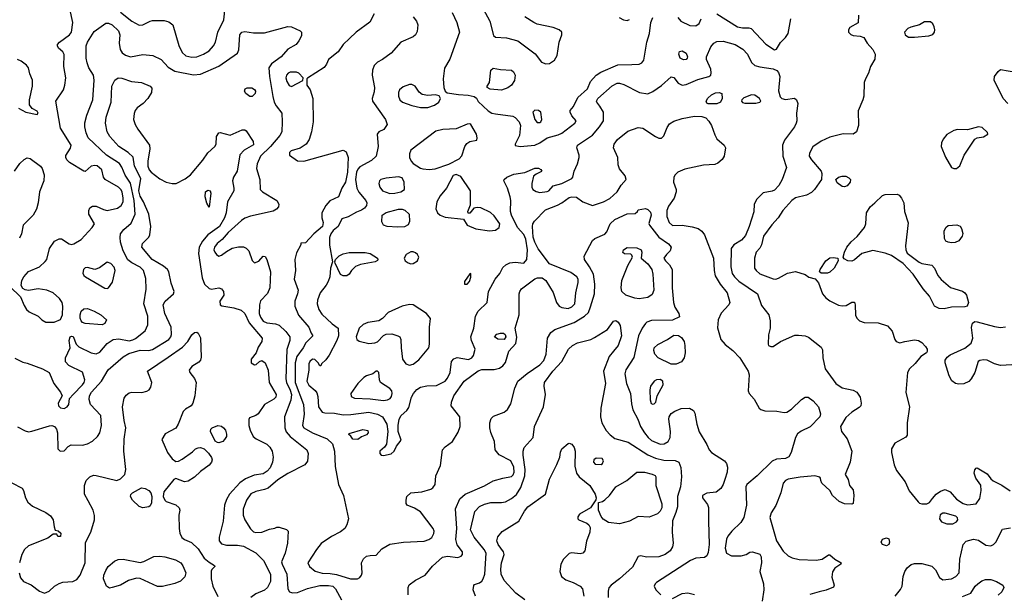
# Model space of a CAD drawing. Extents: x 1173079 to 1307053, y 522583 to 678478.
# Tile 207 of 256: x 1210414 to 1218425, y 605330 to 610007. Entities that reach past the tile are written whole.
import ezdxf

# ---------------------------------------------------------------- set-up
doc = ezdxf.new("R2010")
doc.units = 0

msp = doc.modelspace()

# ---------------------------------------------------------------- linework, layer by layer
at = {"layer": '0CON20XD'}
for points in [[(1210334, 607835), (1210420.5, 607750.5), (1210449.5, 607679.5), (1210468.8, 607648.8), (1210489.8, 607629.8), (1210563.3, 607595), (1210593.1, 607563.1), (1210625.5, 607545.5), (1210695, 607543.8), (1210745, 607565.8), (1210762.1, 607605), (1210765.3, 607675.3), (1210760, 607705), (1210736.6, 607736.6), (1210685, 607782.5), (1210635, 607804.6), (1210565, 607816.2), (1210485, 607802.5), (1210457.4, 607807.4), (1210438.9, 607818.9), (1210424.5, 607844.5), (1210431.1, 607885), (1210448.2, 607915), (1210485, 607956.4), (1210573.9, 607996.1), (1210622, 608038), (1210634.5, 608055.5), (1210655.8, 608145), (1210696.7, 608205), (1210735, 608222.9), (1210755, 608223.1), (1210815, 608182.5), (1210835, 608177.9), (1210855, 608181.5), (1210915, 608217.1), (1211002.3, 608315), (1211022.1, 608345), (1210977.3, 608425), (1210975.5, 608454.5), (1210984.5, 608475.5), (1211005, 608488.1), (1211035, 608490), (1211095, 608461.5), (1211125, 608454.6), (1211208.2, 608471.8), (1211239.1, 608495), (1211255, 608523.8), (1211255.9, 608555), (1211246.6, 608605), (1211237.3, 608625), (1211216.2, 608645), (1211108.1, 608705), (1211094.4, 608725), (1211080.6, 608785), (1211045, 608817.1), (1211025, 608820.9), (1210996.3, 608813.7), (1210945, 608772.5), (1210935, 608773.3), (1210818.8, 608845), (1210798, 608865), (1210788, 608885), (1210788.8, 608901.2), (1210828.1, 608961.9), (1210832.5, 608985), (1210744.7, 609124.7), (1210706.3, 609343.7), (1210770.3, 609435), (1210781.6, 609475), (1210788.2, 609535), (1210773.8, 609625), (1210775, 609722.5), (1210764.5, 609744.5), (1210728.8, 609775), (1210720, 609795), (1210722, 609805), (1210738, 609825), (1210820, 609885), (1210834.4, 609905), (1210845.4, 609985), (1210821.5, 610095)], [(1211235, 610068.7), (1211325, 609994.6), (1211385, 609962.9), (1211415, 609964.6), (1211475, 609995.5), (1211495, 609999.5), (1211589.7, 609999.7), (1211628.3, 609988.3), (1211660, 609965), (1211707.7, 609797.7), (1211735, 609740), (1211765, 609711.5), (1211815, 609703.2), (1211855.6, 609705.6), (1211910, 609725), (1211956, 609754), (1211990, 609795), (1212007.8, 609825), (1212026.9, 609905), (1212074.4, 610005), (1212084.2, 610105)], [(1213932.9, 610065), (1213971.4, 609985), (1213992.5, 609905), (1213913.8, 609685), (1213868.9, 609611.1), (1213860, 609525), (1213863.8, 609455), (1213875.9, 609425.9), (1213892.5, 609412.5), (1213985, 609397.3), (1214063.6, 609393.6), (1214112.7, 609382.7), (1214129.2, 609369.2), (1214145, 609341.2), (1214225, 609264.3), (1214255, 609246.9), (1214285, 609240.5), (1214425, 609221.8), (1214445, 609210.9), (1214477.3, 609175), (1214487.5, 609145), (1214480, 609065), (1214444, 608995), (1214445, 608983.8), (1214485.8, 608975.8), (1214605, 608986.9), (1214645, 609005.5), (1214704.7, 609045.3), (1214795, 609069.2), (1214825, 609083.1), (1214930, 609165), (1214940, 609185), (1214905, 609223.8), (1214891.4, 609255), (1214892.4, 609267.6), (1214918.3, 609301.7), (1214955.9, 609374.1), (1215034.5, 609445), (1215058.6, 609505), (1215104.3, 609555.7), (1215141.4, 609578.6), (1215280.8, 609639.2), (1215395, 609641.8), (1215455, 609645.6), (1215474.5, 609655.5), (1215491.7, 609678.3), (1215516.2, 609825), (1215538.2, 609895), (1215547.7, 609985), (1215563.8, 610025)], [(1214184.4, 610095), (1214238.6, 609995), (1214269.5, 609879.5), (1214285.9, 609865.9), (1214375, 609858.8), (1214465.8, 609835.8), (1214608.4, 609728.4), (1214660.4, 609660.4), (1214695, 609647.5), (1214725, 609649.1), (1214765, 609677.5), (1214787.9, 609715), (1214801.8, 609825), (1214825.8, 609885), (1214826, 609905), (1214803.8, 609925), (1214754, 609944), (1214625, 609971.2), (1214596.4, 609983.6), (1214525, 610030.6)], [(1213297.5, 610055), (1213263.4, 609986.6), (1213150, 609905), (1213096, 609855), (1213045.5, 609804.5), (1213004.4, 609745.6), (1212927, 609683), (1212911.2, 609645), (1212890.9, 609619.1), (1212755, 609530), (1212750, 609525), (1212750, 609475), (1212775.9, 609435.9), (1212798.1, 609365), (1212801.1, 609175), (1212788.9, 609095), (1212768.6, 609031.4), (1212745, 608993.8), (1212695, 608960.8), (1212621.7, 608938.3), (1212610, 608925), (1212610, 608905), (1212675, 608859.1), (1212725, 608854.5), (1213045, 608945.5), (1213070.8, 608930.8), (1213086.5, 608886.5), (1213079.8, 608765), (1213064.8, 608685), (1213034.7, 608635), (1213006.7, 608565), (1212938.1, 608531.9), (1212905.2, 608494.8), (1212872.7, 608435), (1212871.5, 608395), (1212883.8, 608355), (1212877.9, 608325), (1212806.2, 608265), (1212738.3, 608191.7), (1212701.7, 608188.3), (1212700, 608175), (1212665, 608110), (1212651.5, 608055), (1212657.8, 607965), (1212647.5, 607895), (1212678.1, 607805), (1212674.4, 607775), (1212652.9, 607715), (1212652.9, 607675), (1212680.8, 607600.8), (1212765.7, 607505), (1212784.4, 607454.4), (1212800, 607435), (1212742.2, 607377.8), (1212719.8, 607335), (1212669.8, 607265), (1212656.1, 607215), (1212654.8, 607055), (1212721.8, 606875), (1212727.1, 606795), (1212714.4, 606705), (1212725.8, 606685), (1212795, 606643.5), (1212916.2, 606596.2), (1212958, 606555), (1212975.6, 606495), (1212980.8, 606370.8), (1213006.7, 606225), (1213047.8, 606135), (1213090, 605945), (1213076.7, 605895), (1213058.8, 605865), (1213025, 605837.5), (1212949.7, 605800.3), (1212865.3, 605744.7), (1212827.3, 605695), (1212758.9, 605585), (1212770.6, 605555), (1212818.9, 605518.9), (1212873.3, 605503.3), (1212940.3, 605499.7), (1212991.3, 605491.3), (1213105, 605456.5), (1213163.4, 605456.6), (1213182.1, 605467.9), (1213194.4, 605485.6), (1213200, 605505), (1213195.5, 605585), (1213211.7, 605618.3), (1213235, 605640), (1213265, 605647.1), (1213315, 605648), (1213360.6, 605699.4), (1213425, 605738.1), (1213536.2, 605753.8), (1213705, 605763.8), (1213743.8, 605775), (1213768, 605792), (1213784.4, 605825), (1213785.6, 605845), (1213778.1, 605865), (1213675, 606001.2), (1213625, 606031.2), (1213567.5, 606055), (1213558.3, 606068.3), (1213557.5, 606095), (1213563.3, 606125), (1213595, 606155.8), (1213685, 606163.8), (1213760, 606185), (1213773.9, 606196.1), (1213793.3, 606225), (1213800, 606295), (1213837.5, 606377.5), (1213854.6, 606505), (1213875, 606530), (1213935.6, 606574.4), (1213980.3, 606649.7), (1213996.9, 606695), (1213995.5, 606775), (1213924.4, 606865), (1213927.8, 606895), (1213945.5, 606945), (1214029.1, 607065), (1214145, 607148.9), (1214175, 607159.3), (1214275, 607159.5), (1214318.5, 607171.5), (1214345, 607188.5), (1214365, 607215.8), (1214392.4, 607307.6), (1214449.1, 607370.9), (1214457.8, 607422.2), (1214444.5, 607495), (1214477.6, 607605), (1214476.8, 607775), (1214482.1, 607795), (1214496.5, 607815), (1214605, 607898.2), (1214625.6, 607905.6), (1214665, 607905.7), (1214693.4, 607883.4), (1214755, 607786), (1214780.8, 607705), (1214801.9, 607675), (1214825, 607664.6), (1214875, 607656.9), (1214905, 607668.5), (1214930.4, 607695), (1214938.4, 607785), (1214958.8, 607868.8), (1214956.4, 607895), (1214946.5, 607915), (1214898.1, 607948.1), (1214725, 608020), (1214633.1, 608143.1), (1214605, 608195.5), (1214592.5, 608237.5), (1214585.4, 608324.6), (1214588.1, 608345), (1214601.7, 608368.3), (1214691, 608459), (1214788.3, 608498.3), (1214825, 608515.4), (1214885, 608558.5), (1214905.6, 608565.6), (1214945, 608562.5), (1214995, 608524.2), (1215075, 608494.3), (1215165, 608524.5), (1215215, 608550.9), (1215275.5, 608605), (1215308.6, 608661.4), (1215349.2, 608705), (1215340, 608735), (1215295, 608792.5), (1215283.8, 608825), (1215280, 608885), (1215244.3, 608965), (1215250.6, 608995), (1215277.6, 609032.4), (1215361.5, 609098.5), (1215445, 609128.9), (1215485, 609124.3), (1215585.8, 609055), (1215615, 609042.1), (1215635, 609041.8), (1215655, 609060.6), (1215680.6, 609129.4), (1215701, 609159), (1215735, 609180.7), (1215803.8, 609203.8), (1215905, 609221.1), (1215965, 609218.9), (1215995, 609208.1), (1216021.1, 609181.1), (1216043.8, 609145), (1216068.8, 609068.8), (1216085, 609037.8), (1216145.7, 608985), (1216155.6, 608965), (1216145.6, 608895), (1216129.7, 608870.3), (1216095, 608838.9), (1216070.9, 608829.1), (1215977.9, 608822.1), (1215825, 608790), (1215768, 608765), (1215745.5, 608744.5), (1215735.5, 608724.5), (1215733.3, 608685), (1215755.4, 608625.4), (1215755.6, 608605.6), (1215737.5, 608555), (1215691.9, 608488.1), (1215678.9, 608455), (1215678.6, 608405), (1215696.9, 608356.9), (1215725, 608332.5), (1215805, 608334.1), (1215885, 608322.2), (1215935, 608306.9), (1215964.5, 608285)], [(1213615, 610031.4), (1213642.9, 609995), (1213652.9, 609965), (1213648.8, 609911.2), (1213633.8, 609885), (1213615, 609868), (1213515, 609824.3), (1213435.5, 609734.5), (1213366.8, 609683.2), (1213325, 609661.1), (1213297.5, 609635), (1213282.9, 609595), (1213280.8, 609555), (1213299.5, 609455), (1213298.9, 609421.1)], [(1215292, 610025), (1215326.7, 610005), (1215355, 609999.4), (1215375, 610009.4)], [(1215768.8, 610025), (1215793.8, 609995), (1215865, 609958.6), (1215915, 609955.7), (1215940.8, 609975), (1215957.1, 610015)], [(1216086.2, 610055), (1216255, 609947.8), (1216295, 609939.4), (1216345, 609940.8), (1216365, 609934), (1216485, 609807.1), (1216555, 609761.2), (1216571.7, 609768.3), (1216605, 609822), (1216645, 609862.2), (1216665.4, 609895), (1216687.1, 610015)], [(1217238.8, 610045), (1217235, 609982.5), (1217166.8, 609943.2), (1217155.8, 609925), (1217158.1, 609905), (1217175, 609887.5), (1217195, 609877.9), (1217252.5, 609872.5), (1217281.7, 609861.7), (1217308, 609815), (1217355.8, 609765), (1217375, 609727.5), (1217370.8, 609685), (1217337.5, 609625), (1217319.1, 609570.9), (1217295, 609526.7), (1217285.6, 609494.4), (1217281.1, 609385), (1217274.6, 609355.4), (1217236.2, 609265), (1217238.9, 609145), (1217221.4, 609095), (1217195, 609075.7), (1217115, 609077.5), (1217005, 609051.1), (1216935, 609017.5), (1216866.9, 608973.1), (1216840.2, 608919.8), (1216837.5, 608895), (1216856.5, 608865), (1216935.8, 608775), (1216940, 608755), (1216936.2, 608705), (1216880, 608625), (1216855, 608601.5), (1216815, 608579.1), (1216725, 608556.2), (1216695, 608535.5), (1216621.5, 608455), (1216585, 608392.9), (1216533, 608337), (1216466.2, 608243.8)], [(1217645, 609864.3), (1217695, 609864.4), (1217810, 609875), (1217844.1, 609885.9), (1217856.2, 609905), (1217858.8, 609925), (1217855, 609950), (1217843, 609973), (1217825, 609990), (1217775, 609990), (1217735.9, 609964.1), (1217665, 609947.1), (1217638.8, 609935), (1217612, 609905), (1217618, 609885), (1217645, 609864.3)], [(1210375, 607250.8), (1210438.3, 607218.3), (1210475, 607210.6), (1210598, 607165), (1210654.3, 607135), (1210691.5, 607045), (1210744.5, 606975), (1210760, 606945), (1210727.3, 606885), (1210728.2, 606865), (1210745, 606847.9), (1210775, 606843.2), (1210798.6, 606855), (1210812.9, 606875), (1210820, 606925), (1210848.5, 606955), (1210925.3, 607035), (1210938.7, 607055), (1210943.1, 607075), (1210925, 607136.9), (1210812.4, 607192.4), (1210785, 607222.5), (1210787.1, 607255), (1210824.3, 607335), (1210817.1, 607395), (1210824.3, 607425), (1210835, 607432), (1210847.5, 607427.5), (1210872.5, 607365), (1210893.8, 607343.8), (1210995, 607296.7), (1211035, 607287.2), (1211065, 607301.1), (1211125, 607371.5), (1211175, 607403.5), (1211220.9, 607409.1), (1211305, 607394.3), (1211335, 607400.8), (1211357, 607413), (1211435.3, 607474.7), (1211456.6, 607523.4), (1211457.3, 607595), (1211424, 607695), (1211443.6, 607813.6), (1211439.6, 607899.6), (1211421.8, 607965), (1211395, 607992.7), (1211325, 608028.1), (1211293.3, 608053.3), (1211255.2, 608125.2), (1211234.6, 608195.4), (1211230, 608235), (1211234.7, 608265.3), (1211260.1, 608299.9), (1211320.1, 608349.9), (1211352.2, 608425), (1211344.5, 608535), (1211316.2, 608676.2), (1211272.4, 608742.4), (1211245.5, 608805.5), (1211225, 608837.5), (1211119.5, 608905), (1210971.9, 609045), (1210954.4, 609085), (1210942.5, 609135), (1210943.6, 609166.4), (1210960.2, 609229.8), (1211010, 609355), (1211019.1, 609515), (1211013.1, 609555), (1210977.1, 609615), (1210962.2, 609655), (1210953.6, 609695), (1210954.5, 609795), (1210965.5, 609825), (1211020.4, 609909.6), (1211115, 609979.2), (1211135, 609980), (1211165, 609965.5), (1211218.2, 609915), (1211229.1, 609885), (1211222.5, 609815), (1211230.8, 609765), (1211246.8, 609736.8), (1211275, 609717.1), (1211315, 609705.6), (1211415, 609723.8), (1211496.1, 609716.1), (1211565, 609682.9), (1211620.6, 609620.6), (1211675, 609586.7), (1211828.6, 609558.6), (1211885, 609563.9), (1212035, 609628.2), (1212185.9, 609734.1), (1212197.7, 609762.3), (1212204.2, 609885), (1212221.2, 609905), (1212245, 609911.5), (1212315, 609898.9), (1212405, 609900.4), (1212595, 609952.5), (1212625, 609948), (1212695.9, 609915.9), (1212706.1, 609906.1), (1212706.4, 609876.4), (1212685.8, 609835), (1212662.5, 609805), (1212595, 609767.7), (1212540.3, 609705), (1212461.3, 609648.7), (1212441.4, 609615), (1212446.4, 609545), (1212473.1, 609383.1), (1212484.7, 609335), (1212500.8, 609305), (1212545.6, 609245), (1212550.5, 609175), (1212546.5, 609095), (1212530, 609065), (1212453.8, 608975), (1212372.8, 608895), (1212346.6, 608835), (1212340.7, 608795), (1212366.9, 608705), (1212369.2, 608625), (1212388, 608605), (1212505.6, 608535), (1212523.1, 608505), (1212520, 608485), (1212504, 608465), (1212475, 608447.1), (1212292.1, 608407.9), (1212245, 608390.9), (1212217.9, 608372.1), (1212110, 608275), (1212061.8, 608218.2), (1212019.5, 608185), (1211998.5, 608155), (1211994.4, 608135), (1212001.9, 608115), (1212015.5, 608095.5), (1212035, 608082.5), (1212055, 608090), (1212095, 608120.6), (1212142.9, 608147.1), (1212195, 608158.5), (1212235, 608157.8), (1212255, 608148.1), (1212276.9, 608126.9), (1212305, 608046), (1212325, 608028.6), (1212358.3, 608041.7), (1212395, 608083.3), (1212410, 608080), (1212425.6, 608055.6), (1212455.3, 607955.3), (1212447.7, 607825), (1212430.4, 607779.6), (1212372.2, 607717.8), (1212365.2, 607685), (1212363.4, 607615), (1212372.9, 607585), (1212395, 607554.1), (1212425, 607538.7), (1212495, 607531.1), (1212525, 607519.6), (1212580.1, 607470.1), (1212612.7, 607425), (1212612.1, 607395), (1212586.9, 607323.1), (1212579.7, 607085), (1212584.7, 607055), (1212615, 606992.1), (1212624.4, 606955.6), (1212619.2, 606910.8), (1212568.4, 606775), (1212570.3, 606685), (1212581.9, 606651.9), (1212613.1, 606613.1), (1212748.9, 606505), (1212760.6, 606475), (1212756.6, 606413.4), (1212733.8, 606385), (1212595, 606314.4), (1212515, 606261.5), (1212435.7, 606194.3), (1212405, 606181.8), (1212335, 606167.1), (1212295, 606146.9), (1212259.5, 606095), (1212233.2, 606023.2), (1212232.5, 605975), (1212245.5, 605935), (1212292, 605862), (1212315, 605839.5), (1212335, 605833.1), (1212383, 605837), (1212445, 605860), (1212488.3, 605868.3)], [(1213298.9, 609421.1), (1213282, 609365), (1213283.8, 609345), (1213389.2, 609195), (1213403.3, 609155), (1213375.9, 609114.1), (1213337, 609093), (1213322.5, 609075), (1213331.4, 608975), (1213312.9, 608895), (1213275, 608860), (1213181.9, 608808.1), (1213165, 608790), (1213154.8, 608765), (1213145.7, 608705), (1213155.8, 608635.8), (1213173.4, 608603.4), (1213229.4, 608535), (1213237.1, 608515), (1213235.6, 608494.4), (1213218, 608472), (1213195, 608455.7), (1213155, 608440.6), (1213087.1, 608402.9), (1213034.4, 608385.6), (1213005.3, 608324.7), (1212965, 608291.1), (1212944.8, 608265), (1212935, 608233.3), (1212933, 608173), (1212960, 608035), (1212943.1, 607985), (1212936.9, 607915), (1212924.4, 607875), (1212907.8, 607845), (1212859.1, 607785), (1212837.3, 607725), (1212833.6, 607695), (1212847.4, 607647.4), (1212870.9, 607610.9), (1212955, 607530.5), (1213003.8, 607495), (1213007.7, 607435), (1212994, 607395), (1212932.4, 607277.6), (1212905, 607239.2), (1212870, 607205), (1212865, 607190), (1212855, 607190), (1212842.5, 607215), (1212815, 607240.8), (1212795, 607244), (1212774.3, 607225), (1212765.7, 607205), (1212765.7, 607155), (1212751.2, 607065), (1212765, 607033.3), (1212818.3, 606988.3), (1212830.7, 606970.7), (1212839.6, 606939.6), (1212844.1, 606855), (1212873.3, 606813.3), (1212895, 606806.2), (1212975, 606805.3), (1213045, 606790.8), (1213106.6, 606793.4), (1213255, 606811.6), (1213325, 606797.5), (1213364.4, 606774.4), (1213400.4, 606715), (1213410, 606655), (1213396.9, 606553.1), (1213382.3, 606527.7), (1213344.3, 606495), (1213344, 606475), (1213355, 606463.3), (1213375, 606458.8), (1213435.5, 606474.5), (1213460.8, 606495), (1213480.8, 606535), (1213516.7, 606585), (1213492.9, 606655), (1213492.9, 606705), (1213502.5, 606755), (1213517.5, 606785), (1213564, 606825), (1213580.3, 606849.7), (1213602.2, 606935), (1213616.9, 606965), (1213644, 606996), (1213675, 607016.4), (1213725, 607027.7), (1213805, 607030.7), (1213875, 607063.5), (1213895, 607090), (1213915.4, 607135), (1213926.5, 607225), (1213945, 607247.5), (1213972.6, 607257.4), (1214065, 607241.5), (1214091.4, 607255), (1214106.5, 607275), (1214120, 607325), (1214089.1, 607395), (1214083.5, 607425), (1214110, 607495), (1214120.9, 607595), (1214145.3, 607635), (1214216.7, 607705), (1214229.2, 607795), (1214282.2, 607895), (1214318.9, 607941.1), (1214345, 607989.2), (1214367.7, 608012.3), (1214402.6, 608027.4), (1214445, 608032), (1214515, 608026.5), (1214538.7, 608055), (1214545.2, 608135), (1214530.9, 608220.9), (1214515, 608257.7), (1214464.2, 608315), (1214414.8, 608414.8), (1214408, 608445), (1214410.6, 608535), (1214404.4, 608564.4), (1214381.4, 608635), (1214352, 608695), (1214354.4, 608705.6), (1214378, 608725), (1214435, 608750.6), (1214525, 608762), (1214605, 608798), (1214635, 608797.5), (1214655, 608786.7), (1214662.5, 608775), (1214659.3, 608770.7), (1214615, 608750), (1214595, 608732.5), (1214580, 608675), (1214580, 608645), (1214588.8, 608625), (1214615, 608608.1), (1214645, 608601.5), (1214705, 608608.6), (1214718, 608615), (1214754.4, 608655.6), (1214824.4, 608674.4), (1214906, 608715), (1214914.4, 608725.6), (1214924.2, 608775), (1214952.2, 608835), (1214965.5, 608885), (1214965.5, 608905), (1214946.4, 608965), (1214951.1, 608985), (1215075, 609067.1), (1215132.4, 609135), (1215163.6, 609185), (1215163.5, 609255), (1215133.4, 609303.4), (1215108.9, 609335), (1215106.7, 609345), (1215118.5, 609365), (1215235, 609468.1), (1215275, 609490), (1215295, 609490), (1215328.8, 609478.8), (1215455.6, 609415.6), (1215525, 609404.2), (1215565, 609422.9), (1215635, 609470), (1215715, 609542), (1215735, 609536), (1215771.2, 609491.2), (1215805, 609473.3), (1215835, 609479.5), (1215930, 609520), (1216020, 609545), (1216036.7, 609555), (1216040, 609575), (1216036.2, 609605), (1216002.1, 609682.1), (1216001.4, 609705), (1216037.5, 609785), (1216061.8, 609815), (1216085, 609830), (1216136.9, 609833.1), (1216235, 609805.4), (1216298.3, 609768.3), (1216335, 609725.7), (1216367.5, 609657.5), (1216395.4, 609635.4), (1216435, 609622.1), (1216545, 609606.9), (1216575, 609592.2), (1216586.8, 609576.8), (1216597.5, 609545), (1216587.9, 609427.9), (1216600.4, 609380.4), (1216615.4, 609365.4), (1216645, 609357.3), (1216717.5, 609367.5), (1216735.4, 609355.4), (1216745.6, 609324.4), (1216733.1, 609245), (1216737.5, 609185), (1216732.5, 609165), (1216717.5, 609135), (1216636.5, 609025), (1216619.6, 608985), (1216623.3, 608895), (1216651.9, 608805), (1216617.8, 608705), (1216591.4, 608658.6), (1216555, 608619.5), (1216535, 608610), (1216463.6, 608596.4), (1216410.8, 608545), (1216390, 608505), (1216385.7, 608444.3), (1216349.4, 608325), (1216319.3, 608250.7), (1216287.4, 608212.6), (1216223.3, 608175), (1216203.5, 608145), (1216200, 607995), (1216211.9, 607941.9), (1216228.5, 607915), (1216265, 607879.1), (1216417.5, 607775), (1216449.7, 607679.7), (1216508, 607605), (1216520.8, 607555), (1216518.6, 607495), (1216507.3, 607442.7), (1216503.3, 607365), (1216507.5, 607355), (1216525, 607346.7), (1216545, 607346.2), (1216603.6, 607386.4), (1216721.7, 607438.3), (1216750.5, 607440.5), (1216805, 607432.5), (1216831.7, 607421.7), (1216935, 607341.2), (1216945, 607320), (1216949.2, 607255), (1216968, 607165), (1217055, 607045.8), (1217105, 607010.9), (1217195, 606990.5), (1217225.4, 606975.4), (1217253.1, 606935), (1217260.5, 606885), (1217256.5, 606865), (1217245, 606849.5), (1217185, 606813.3), (1217135, 606768.2), (1217092.3, 606695), (1217101.2, 606655), (1217145.4, 606595), (1217184.4, 606495), (1217170.8, 606405), (1217130, 606305), (1217153.6, 606263.6), (1217166.4, 606216.4), (1217195, 606180), (1217201.2, 606135), (1217195, 606070), (1217185, 606063.3), (1217125, 606066.2), (1217080, 606085), (1217026.2, 606135), (1217004.1, 606174.1), (1216940, 606235), (1216932.5, 606255), (1216930, 606275), (1216923, 606283), (1216884.2, 606294.2), (1216765, 606283.8), (1216665, 606266.9), (1216645, 606257.5), (1216626.4, 606233.6), (1216607.5, 606155), (1216565, 606053.8), (1216527.1, 605992.9), (1216518.4, 605955), (1216570, 605765), (1216625, 605680), (1216665, 605643.1), (1216697.6, 605627.6), (1216755, 605612.2), (1216895, 605607.1), (1216942.5, 605615), (1216995, 605650), (1217005, 605650), (1217045.9, 605615.9), (1217096.7, 605585), (1217095.9, 605574.1), (1217046.1, 605543.9), (1217026.1, 605513.9), (1217021.7, 605468.3), (1217041.2, 605405), (1217035, 605387.5), (1216975.9, 605364.1), (1216919.4, 605350.6), (1216843, 605327)], [(1215815, 609680), (1215787.5, 609695), (1215775.7, 609725), (1215783.3, 609746.7), (1215805, 609752.9), (1215835, 609734), (1215847.1, 609705), (1215845.7, 609694.3), (1215835, 609684), (1215815, 609680)], [(1210405, 609287.5), (1210464.2, 609254.2), (1210555.9, 609234.1), (1210563.3, 609245), (1210555, 609263.3), (1210514.1, 609284.1), (1210494.2, 609314.2), (1210494.3, 609355), (1210518.6, 609465), (1210518.8, 609515), (1210496.8, 609566.8), (1210484.5, 609615), (1210468, 609638), (1210425, 609668.8), (1210395, 609682.1)], [(1212625, 609463.3), (1212718.3, 609511.7), (1212720, 609535), (1212685, 609572.5), (1212665, 609580), (1212615, 609580), (1212597.7, 609572.3), (1212585, 609556.7), (1212578.6, 609535), (1212586, 609505), (1212605, 609470), (1212625, 609463.3)], [(1214335, 609434.3), (1214241.7, 609441.7), (1214217.5, 609455), (1214216.7, 609465), (1214236, 609495), (1214246.7, 609595), (1214265, 609613.3), (1214325, 609602), (1214415, 609596.2), (1214431.7, 609581.7), (1214444.3, 609555), (1214439.3, 609510.7), (1214416, 609475), (1214385, 609452), (1214335, 609434.3)], [(1218453.1, 609325), (1218415.7, 609365), (1218343.6, 609515), (1218343.8, 609545), (1218375, 609585.5), (1218395, 609600.5), (1218519.3, 609579.3)], [(1210395, 606692.2), (1210459.2, 606659.2), (1210485, 606653.5), (1210512.2, 606657.8), (1210655, 606701.9), (1210675, 606704.3), (1210696.2, 606695), (1210712, 606675), (1210720, 606645), (1210724.2, 606515), (1210743.8, 606493.8), (1210775, 606497.1), (1210807.8, 606532.2), (1210833.5, 606546.5), (1210925, 606543.8), (1210966, 606554), (1211005, 606575.6), (1211046.9, 606615), (1211064.6, 606645.4), (1211079.5, 606705), (1211073.3, 606785), (1210989.4, 606875), (1210978.2, 606915), (1210981.2, 606945), (1210998.8, 606975), (1211080, 607065), (1211133.5, 607156.5), (1211255, 607263.8), (1211300.7, 607289.3), (1211395, 607316.6), (1211465.4, 607315.4), (1211495, 607321.3), (1211626.3, 607403.7), (1211643.8, 607425), (1211648.8, 607445), (1211646.4, 607505), (1211593.8, 607615), (1211582.1, 607685), (1211597.1, 607715), (1211665.5, 607775), (1211671.8, 607795), (1211646.5, 607863.5), (1211626.2, 607955), (1211615.4, 607975), (1211585, 608000.4), (1211490.5, 608055), (1211406.7, 608155), (1211413.8, 608185), (1211463, 608237), (1211472.5, 608255), (1211479.6, 608325), (1211465.3, 608425), (1211420, 608525), (1211395, 608570.4), (1211382.6, 608615), (1211399.2, 608715), (1211348.8, 608815), (1211336.7, 608886.7), (1211296.6, 608926.6), (1211220.5, 608975), (1211147.5, 609055), (1211124.6, 609095), (1211111.1, 609165), (1211116, 609214), (1211159.2, 609335), (1211164.2, 609465), (1211188.8, 609515), (1211215, 609534), (1211245, 609530), (1211322.6, 609502.6), (1211405, 609495.6), (1211475, 609466.9), (1211489.7, 609449.7), (1211487.1, 609415), (1211455.6, 609365), (1211417.8, 609325), (1211369.4, 609290.6), (1211352.2, 609267.8), (1211344.3, 609244.3), (1211340.5, 609195), (1211351.8, 609155), (1211373.5, 609115), (1211470.4, 608985), (1211472.7, 608955), (1211456.2, 608855), (1211457.3, 608815), (1211466.7, 608785), (1211484.3, 608765), (1211555, 608711.8), (1211605, 608684.6), (1211655, 608673.1), (1211686.6, 608673.4), (1211759.3, 608710.7), (1211803.3, 608745), (1211905, 608862.5), (1211945, 608923.3), (1212001.9, 608975), (1212011.9, 608995), (1212015.7, 609055), (1212034, 609085), (1212045, 609090), (1212125, 609066.7), (1212225, 609111.2), (1212245, 609111.2), (1212255, 609103.3), (1212312, 609015), (1212315, 608987.5), (1212238.8, 608945), (1212204, 608906), (1212182.9, 608775), (1212152, 608725), (1212144.2, 608695.8), (1212156.6, 608636.6), (1212154.7, 608615), (1212103.4, 608525), (1212092.6, 608435), (1212080.2, 608395), (1212039.7, 608325), (1211945, 608254.7), (1211900.5, 608205), (1211874.2, 608155), (1211868.6, 608105), (1211897.5, 607905), (1211918.2, 607855), (1211955, 607818.2), (1211975, 607814.4), (1212035, 607825.6), (1212055, 607815.7), (1212071.1, 607795), (1212074.4, 607765), (1212042.5, 607715), (1212043.8, 607685), (1212057.3, 607677.3), (1212155, 607662.7), (1212215, 607642.5), (1212245.7, 607615.8), (1212280.4, 607540.4), (1212386.5, 607415), (1212382.6, 607387.4), (1212355, 607341.2), (1212338.8, 607295), (1212296.7, 607245), (1212296.7, 607215), (1212325, 607196.7), (1212338.3, 607201.7), (1212363.9, 607226.1), (1212385, 607233.8), (1212412, 607215), (1212435.5, 607155), (1212443.3, 607053.3), (1212500.6, 606955), (1212497.1, 606935), (1212482, 606918), (1212405, 606874.2), (1212355, 606798), (1212335, 606784.2), (1212283.9, 606766.1), (1212277, 606753), (1212279.2, 606705), (1212288.9, 606665), (1212314.3, 606615), (1212338, 606595), (1212425, 606552.9), (1212448.8, 606528.8), (1212467.3, 606495), (1212475.9, 606445), (1212471.4, 606405), (1212451.1, 606358.9), (1212428.5, 606331.5), (1212395, 606310.4), (1212321.1, 606298.9), (1212250.8, 606269.2), (1212204, 606236), (1212121.5, 606145), (1212097.1, 606102.9), (1212080, 606055), (1212067.9, 605925), (1212035.7, 605795), (1212035.8, 605765), (1212055, 605740.8), (1212095, 605731.1), (1212185, 605730.5), (1212235, 605722.9), (1212335, 605668.2), (1212396, 605605), (1212455.2, 605495.2), (1212453.4, 605435), (1212430.9, 605385), (1212405, 605363.9), (1212334, 605335), (1212294, 605305)], [(1212305, 609382.5), (1212285, 609382.5), (1212252.5, 609405), (1212243.3, 609425), (1212247.5, 609445), (1212265, 609451.2), (1212301.7, 609451.7), (1212325, 609440), (1212331.2, 609425), (1212328.8, 609405), (1212305, 609382.5)], [(1213675, 609292.2), (1213735, 609292.9), (1213788.9, 609311.1), (1213824, 609335), (1213836.2, 609365), (1213826.1, 609386.1), (1213795, 609396), (1213735, 609390.6), (1213688.9, 609398.9), (1213665, 609415.7), (1213631.4, 609465), (1213605, 609479.1), (1213585, 609478.2), (1213535, 609460.6), (1213504.3, 609435), (1213495.6, 609414.4), (1213495.6, 609385), (1213507.1, 609355), (1213528, 609335), (1213605, 609308.2), (1213675, 609292.2)], [(1216015, 609320.8), (1216005, 609326.7), (1215999.2, 609345), (1216011.7, 609368.3), (1216043.7, 609396.3), (1216075, 609412.2), (1216105.6, 609415.6), (1216126.2, 609405), (1216130, 609365), (1216114.4, 609335), (1216085, 609322.8), (1216015, 609320.8)], [(1216403.2, 609326.8), (1216435, 609334.3), (1216443.8, 609345), (1216433.3, 609365), (1216395, 609391.4), (1216366.6, 609396.6), (1216305, 609370.8), (1216288, 609355), (1216286, 609345), (1216295, 609332.9), (1216315, 609327.1), (1216403.2, 609326.8)], [(1214645, 609170), (1214655, 609176.2), (1214661.9, 609195), (1214655, 609253.3), (1214635, 609269.1), (1214605, 609271.1), (1214589.4, 609255), (1214604.5, 609195), (1214625, 609170.6), (1214645, 609170)], [(1213745, 608787.1), (1213795, 608792.9), (1213905, 608832), (1213988.8, 608875), (1214010.3, 608899.7), (1214034.6, 608975.4), (1214050.9, 608999.1), (1214075, 609014.3), (1214133, 609027), (1214136.7, 609045), (1214130.8, 609075), (1214085, 609153.8), (1214075, 609160), (1214055, 609157.5), (1213965, 609118.2), (1213857.2, 609112.8), (1213800.6, 609099.4), (1213595.7, 608945), (1213584, 608916), (1213584.6, 608885), (1213597.8, 608855), (1213615, 608835.6), (1213675, 608798.6), (1213695, 608793.1), (1213745, 608787.1)], [(1218015, 608794.4), (1218035, 608794.5), (1218061.7, 608818.3), (1218099.6, 608905), (1218184.5, 609035.5), (1218205, 609046), (1218255.8, 609054.2), (1218290, 609075), (1218288.3, 609088.3), (1218245, 609130), (1218215, 609136.2), (1218125, 609109.4), (1218045, 609111.9), (1218015, 609105.6), (1217958.3, 609071.7), (1217928.1, 609035), (1217914.4, 609005), (1217911.9, 608975), (1217946.7, 608886.7), (1217994.7, 608804.7), (1218015, 608794.4)], [(1210370.4, 608775), (1210415, 608835.6), (1210450.2, 608869.8), (1210475, 608883.3), (1210498.1, 608878.1), (1210584.2, 608815), (1210596.9, 608795), (1210611.5, 608745), (1210609.1, 608695), (1210574.2, 608605.8), (1210564.2, 608515), (1210550.3, 608465), (1210522.5, 608415), (1210441.2, 608335), (1210427.8, 608265), (1210411, 608229)], [(1213425, 608591.5), (1213465, 608593.8), (1213516, 608605), (1213543.3, 608625), (1213540.8, 608685), (1213525, 608720), (1213495, 608728.8), (1213395, 608717.8), (1213353.3, 608705), (1213340, 608695), (1213336.2, 608675), (1213344.2, 608645), (1213364.2, 608615), (1213425, 608591.5)], [(1214235, 608288.9), (1214285, 608293.8), (1214315.3, 608314.7), (1214319.2, 608345), (1214275, 608411.1), (1214245, 608437.9), (1214165, 608474.5), (1214135, 608479.2), (1214107.7, 608472.3), (1214075, 608432.5), (1214061.7, 608431.7), (1214060, 608445), (1214080.7, 608499.3), (1214081.5, 608615), (1214001.7, 608731.7), (1213965, 608748.1), (1213940.4, 608739.6), (1213885, 608635.7), (1213835.5, 608574.5), (1213807.5, 608525), (1213798.8, 608468.8), (1213812, 608435), (1213835.8, 608415), (1213875, 608400), (1214025, 608382.5), (1214054.2, 608335), (1214125.7, 608305.7), (1214235, 608288.9)], [(1217125, 608646), (1217105, 608648), (1217065, 608680), (1217053.8, 608705), (1217075, 608724.2), (1217105, 608733.3), (1217135, 608732.9), (1217160.8, 608720.8), (1217173.8, 608705), (1217172, 608685), (1217145, 608653.8), (1217125, 608646)], [(1211955, 608480), (1211935, 608512.5), (1211923.8, 608565), (1211926.7, 608605), (1211945, 608620), (1211963.3, 608615), (1211969.2, 608595), (1211955, 608480)], [(1217935, 607654.5), (1217895, 607655.7), (1217856.2, 607675), (1217816.6, 607756.6), (1217765.5, 607815.5), (1217684.5, 607934.5), (1217603, 608023), (1217507.9, 608087.9), (1217455, 608106.5), (1217355, 608127.8), (1217266.2, 608105), (1217205, 608052), (1217185, 608042), (1217152.5, 608045), (1217121.7, 608061.7), (1217113, 608073), (1217124, 608115), (1217144.4, 608155), (1217180.2, 608199.8), (1217228.3, 608241.7), (1217286.2, 608315), (1217298, 608345), (1217303.8, 608435), (1217333.3, 608485), (1217372.5, 608515), (1217432.5, 608575), (1217455, 608583.3), (1217552.3, 608587.7), (1217568.8, 608578.8), (1217588.5, 608555), (1217606.5, 608515), (1217613.5, 608445), (1217642.2, 608352.2), (1217620.5, 608165), (1217623.1, 608135), (1217635, 608106.2), (1217732.1, 608032.1), (1217755, 608022.9), (1217835, 608009.6), (1217858, 607985), (1217883.6, 607923.6), (1217911.9, 607891.9), (1217987.6, 607827.6), (1218086, 607796), (1218104, 607785), (1218118, 607765), (1218133.8, 607705), (1218122.5, 607675), (1218105, 607668.8), (1217996.4, 607666.4), (1217935, 607654.5)], [(1213487, 608317), (1213404.6, 608324.6), (1213375, 608334.3), (1213360.5, 608360.5), (1213364, 608415), (1213395, 608437.8), (1213495, 608463.5), (1213525, 608465.6), (1213547.1, 608457.1), (1213581.4, 608425), (1213585.6, 608365), (1213573.8, 608336.2), (1213545, 608322), (1213487, 608317)], [(1213574.2, 605325), (1213574.2, 605385), (1213583.1, 605406.9), (1213634.5, 605445.5), (1213712, 605485), (1213772, 605558), (1213855, 605632.5), (1213895, 605641.2), (1213979.4, 605630.6), (1214005, 605641.4), (1214015.7, 605655), (1214015.6, 605675), (1213972.2, 605732.2), (1213961.1, 605775), (1213969.1, 605865), (1213959.5, 606025), (1213995, 606107.1), (1214037.1, 606145), (1214195, 606211.8), (1214265, 606252.5), (1214345, 606276.5), (1214415, 606288.1), (1214428.5, 606301.5), (1214435.9, 606324.1), (1214434.5, 606365), (1214410.8, 606415), (1214315, 606466.4), (1214282.2, 606505), (1214276.7, 606575), (1214247, 606647), (1214239.3, 606685), (1214240, 606725), (1214248.8, 606761.2), (1214269.6, 606780.4), (1214355, 606811.2), (1214383.6, 606835), (1214409.3, 606880.7), (1214442, 607008), (1214465.6, 607065), (1214541.8, 607128.2), (1214645, 607198.2), (1214677.8, 607232.2), (1214697.3, 607285), (1214708.1, 607415), (1214735, 607460), (1214766.7, 607485), (1214925, 607543.2), (1215009.4, 607595), (1215040.5, 607625), (1215059.2, 607670.8), (1215090.3, 607775), (1215094.2, 607854.2), (1215081.8, 607935), (1215050.7, 607995), (1215007.9, 608055), (1215007.6, 608082.4), (1215075, 608210), (1215094.4, 608225.6), (1215175, 608260), (1215190.3, 608279.7), (1215217.5, 608345), (1215255, 608381.5), (1215355, 608427.1), (1215421.7, 608428.3), (1215440, 608445), (1215445, 608460), (1215505, 608470), (1215525, 608462.5), (1215545, 608440), (1215552.2, 608415), (1215532.3, 608347.7), (1215537.5, 608335), (1215615, 608235.5), (1215691.3, 608181.3), (1215713.8, 608155), (1215706, 608125), (1215675.5, 608094.5), (1215655.8, 608065), (1215667.5, 608045), (1215701.4, 608011.4), (1215722.9, 607975), (1215721.5, 607825), (1215734.4, 607705), (1215745, 607666.7), (1215776.7, 607615), (1215781.7, 607588.3), (1215725, 607561.2), (1215555, 607557.8), (1215516.2, 607545), (1215504.6, 607535.4), (1215477.5, 607495), (1215449.6, 607435), (1215411.7, 607258.3), (1215345, 607156.2), (1215336.9, 607125), (1215350, 607045), (1215383.6, 606963.6), (1215391.3, 606881.3), (1215402.7, 606832.7), (1215443.1, 606755), (1215465.5, 606695), (1215497.3, 606645), (1215527.8, 606605), (1215555, 606581.5), (1215625, 606552.5), (1215656.3, 606553.7), (1215690.6, 606575), (1215706.5, 606605), (1215709.5, 606655), (1215696.2, 606755), (1215698.8, 606775), (1215715, 606800.5), (1215745, 606821.8), (1215795, 606843.1), (1215864.3, 606844.3), (1215895.6, 606825.6), (1215905.5, 606805.5), (1215923.5, 606715), (1215943.1, 606653.1), (1216005, 606548), (1216022.2, 606505), (1216043.3, 606483.3), (1216147.1, 606415), (1216164.3, 606395), (1216172.9, 606365), (1216169.4, 606325), (1216151.5, 606265), (1216137.3, 606222.7), (1216118.9, 606191.1), (1216079.1, 606160.9), (1216004.4, 606154.4), (1215970, 606135), (1215969.4, 606115), (1216010.5, 606060.5), (1216017.4, 606037.4), (1216018.2, 605925), (1216022.4, 605735), (1216015, 605670), (1216005, 605643.1), (1215985, 605629.1), (1215915, 605623.3), (1215871.9, 605605), (1215596, 605425), (1215584, 605415), (1215575.8, 605395), (1215590, 605365), (1215630.8, 605325)], [(1217995, 608191.5), (1217966.8, 608196.8), (1217950, 608205), (1217938, 608225), (1217935.8, 608285), (1217948, 608315), (1217967, 608333), (1218037.4, 608337.4), (1218065.5, 608325.5), (1218077.6, 608307.6), (1218087.4, 608267.4), (1218082.5, 608245), (1218055, 608206.7), (1218025, 608194.5), (1217995, 608191.5)], [(1215964.5, 608285), (1215985.4, 608255), (1216060, 608065), (1216064.6, 607964.6), (1216072.4, 607922.4), (1216113.6, 607855), (1216168.8, 607785), (1216191.9, 607705), (1216184.3, 607685), (1216121.1, 607618.9), (1216096.5, 607565), (1216090.2, 607500.2), (1216117.1, 607405), (1216153.4, 607363.4), (1216216.9, 607315), (1216273.5, 607255), (1216341.4, 607145), (1216348, 607115), (1216342, 606985), (1216348.8, 606965), (1216389.4, 606919.4), (1216429.2, 606845), (1216445, 606833.1), (1216477.3, 606822.7), (1216575, 606820), (1216635, 606810.8), (1216656.6, 606813.4), (1216694.4, 606835.6), (1216775, 606916.7), (1216805, 606933.3), (1216830, 606935), (1216870, 606905), (1216913.3, 606855), (1216929.5, 606799.5), (1216924, 606775), (1216845, 606692.5), (1216772.4, 606657.6), (1216742.2, 606635), (1216724.7, 606605), (1216692, 606485), (1216670.5, 606449.5), (1216645, 606436.1), (1216571.1, 606428.9), (1216535, 606413.8), (1216415.2, 606294.8), (1216330.5, 606225), (1216321.8, 606205), (1216326.2, 606055), (1216305.3, 605954.7), (1216281.9, 605915), (1216207.5, 605845), (1216175, 605802), (1216165, 605777.5), (1216154.4, 605704.4), (1216164.3, 605665), (1216205, 605642.5), (1216285, 605642.2), (1216323.3, 605655), (1216355, 605673.8), (1216375, 605676.2), (1216435, 605656.7), (1216445.8, 605635), (1216448.9, 605585), (1216436, 605515), (1216466.7, 605415), (1216468.9, 605365), (1216455.8, 605274.2)], [(1216466.2, 608243.8), (1216450, 608175), (1216435, 608146.2), (1216406.6, 608113.4), (1216392.2, 608065), (1216393.5, 607985), (1216405.6, 607965), (1216435, 607939.6), (1216545, 607897.9), (1216565, 607896.2), (1216587.2, 607902.8), (1216660, 607945), (1216725, 607958), (1216805, 607933.3), (1216835, 607910), (1216885, 607896.7), (1216913.3, 607865), (1216946.1, 607775), (1216972.9, 607742.9), (1217005, 607718.2), (1217075, 607684.5), (1217105, 607676.7), (1217139.4, 607680.6), (1217185, 607708.8), (1217205, 607706.7), (1217212, 607685), (1217213.2, 607603.2), (1217225, 607576.2), (1217246.3, 607556.3), (1217285, 607541.5), (1217398.3, 607538.3), (1217475, 607514.3), (1217512.6, 607472.6), (1217533.8, 607405), (1217545, 607388.9), (1217575, 607376.5), (1217615, 607386.7), (1217695, 607401.2), (1217727.5, 607395), (1217755, 607378.8), (1217785, 607346.7), (1217796.7, 607325), (1217797, 607307), (1217792.5, 607295), (1217745, 607266.2), (1217700.8, 607209.2), (1217653.3, 607165), (1217636.4, 607135), (1217622.6, 606972.6), (1217654, 606855), (1217633.7, 606726.3), (1217633.8, 606625), (1217622.3, 606607.7), (1217535, 606561.2), (1217508, 606515), (1217505.7, 606485), (1217528.9, 606385), (1217548, 606338), (1217617.1, 606245), (1217652, 606172), (1217725, 606082.5), (1217735, 606072.5), (1217755, 606066.7), (1217795, 606066.7), (1217815, 606076.7), (1217841.4, 606108.6), (1217870, 606145), (1217905, 606170), (1217945, 606182), (1217983.3, 606165), (1218036, 606105), (1218089.3, 606069.3), (1218125, 606058.1), (1218195, 606065.5), (1218225, 606109.2), (1218236.2, 606176.2), (1218235, 606217.5), (1218194.3, 606274.3), (1218180, 606315), (1218185, 606342.5), (1218195, 606357.5), (1218205, 606360), (1218285, 606311.2), (1218315, 606270), (1218335, 606253.8), (1218405, 606218.5), (1218473.4, 606173.4)], [(1215455, 607735.4), (1215419.3, 607739.3), (1215346.2, 607765), (1215314, 607795), (1215307.1, 607825), (1215312.5, 607885), (1215362, 608005), (1215400, 608075), (1215395, 608090), (1215385, 608097.5), (1215335, 608102.5), (1215321.7, 608111.7), (1215327.5, 608135), (1215355, 608153.8), (1215435, 608150), (1215470, 608135), (1215476.2, 608115), (1215470, 608065), (1215525, 608021.1), (1215556.9, 607975), (1215565.4, 607935), (1215574.5, 607805), (1215560.2, 607769.8), (1215525, 607744.5), (1215455, 607735.4)], [(1213075, 607921.2), (1213045, 607921.2), (1213024.3, 607934.3), (1212980, 608025), (1212976.7, 608035), (1212983.3, 608055), (1213014, 608085), (1213045, 608100.5), (1213095, 608111.9), (1213225, 608112.9), (1213265, 608104.2), (1213323.8, 608065), (1213328.8, 608055), (1213325, 608047.5), (1213305, 608036), (1213187, 608013), (1213145, 607997.5), (1213113.2, 607966.8), (1213095.6, 607934.4), (1213075, 607921.2)], [(1213595, 608018.7), (1213615, 608021.3), (1213650.4, 608045), (1213660.4, 608075), (1213650.5, 608095), (1213635, 608108.2), (1213615, 608117.1), (1213595, 608117.7), (1213558.9, 608095), (1213540.5, 608065), (1213550.5, 608045), (1213575, 608026.7), (1213595, 608018.7)], [(1216933.6, 607943.6), (1216922.5, 607955), (1216926.7, 607975), (1216974, 608045), (1217005, 608069.2), (1217032.3, 608072.3), (1217070, 608065), (1217072.5, 608045), (1217040, 607985), (1217005, 607952), (1216985, 607944), (1216933.6, 607943.6)], [(1211125, 607818.5), (1211135, 607824.5), (1211169.1, 607870.9), (1211190.8, 607965), (1211183.2, 607993.2), (1211155, 608022), (1211125, 608032), (1211062.1, 607987.9), (1211025, 607973.8), (1210965, 607990), (1210945, 607986.7), (1210931.4, 607975), (1210927.1, 607945), (1210935.7, 607925.7), (1210948.8, 607915), (1211105, 607820.9), (1211125, 607818.5)], [(1214055, 607853.8), (1214073.3, 607875), (1214085, 607910), (1214085, 607940), (1214075, 607937.5), (1214033.8, 607875), (1214034.1, 607854.1), (1214055, 607853.8)], [(1213585.9, 607195.9), (1213615, 607204.3), (1213661.8, 607238.2), (1213741.4, 607335), (1213746.9, 607365), (1213747.1, 607505), (1213756, 607575), (1213722.5, 607615), (1213615.2, 607685.2), (1213585, 607689.3), (1213525, 607676.2), (1213412.9, 607625), (1213365, 607575.6), (1213335, 607554.5), (1213245, 607542.3), (1213207.1, 607525), (1213175.6, 607495), (1213150.5, 607425), (1213155.8, 607405), (1213175, 607389.4), (1213255, 607370.5), (1213304.4, 607375.6), (1213324.4, 607385.6), (1213373.8, 607436.2), (1213395, 607447.5), (1213440.6, 607450.6), (1213491.2, 607435), (1213506, 607425), (1213515.7, 607405), (1213517.1, 607335), (1213529.2, 607245), (1213555, 607206.2), (1213585.9, 607195.9)], [(1211085, 607524), (1210945, 607533.3), (1210925, 607542.5), (1210913.1, 607555), (1210906.3, 607576.3), (1210904.6, 607605), (1210914.7, 607635.3), (1210935, 607652.2), (1210965, 607655.5), (1211019.2, 607635), (1211074, 607605), (1211120, 607565), (1211107.5, 607535), (1211085, 607524)], [(1214122.5, 605315), (1214103.8, 605365), (1214108.3, 605401.7), (1214115, 605410), (1214155, 605422.5), (1214173, 605437), (1214185.5, 605455), (1214196.9, 605495), (1214208.7, 605665), (1214193.8, 605695), (1214111.1, 605795), (1214081.2, 605855), (1214117.8, 606005), (1214154.3, 606045), (1214195, 606064.5), (1214246.4, 606076.4), (1214335, 606077.3), (1214365, 606083.5), (1214415, 606110.5), (1214455, 606143.6), (1214489.8, 606200.2), (1214524.7, 606295), (1214527.1, 606345), (1214511.2, 606461.2), (1214508.9, 606495), (1214519.1, 606525), (1214590.8, 606605), (1214602, 606695), (1214674.4, 606855), (1214693.1, 606955), (1214682.2, 607025), (1214684.4, 607055), (1214750.4, 607145), (1214825.4, 607225), (1214880, 607325), (1214912.5, 607355), (1214953.4, 607376.6), (1215060, 607405), (1215090.9, 607419.1), (1215195, 607484.3), (1215245, 607553.8), (1215265, 607558.8), (1215284, 607545), (1215298.1, 607518.1), (1215311.2, 607435), (1215282.7, 607355), (1215245, 607307.8), (1215210.9, 607265), (1215163.1, 607145), (1215178.9, 607045), (1215142.3, 606845), (1215139.1, 606775), (1215150.4, 606725), (1215185, 606662.9), (1215217.3, 606627.3), (1215255, 606599.4), (1215365, 606567.9), (1215525, 606465.4), (1215587.3, 606437.3), (1215655, 606422.8), (1215748, 606418), (1215775.7, 606405.7), (1215792.7, 606362.7), (1215797.2, 606287.2), (1215791.5, 606205), (1215766.7, 606125), (1215765, 606042.5), (1215753.3, 605995), (1215725, 605927.5), (1215721.5, 605835), (1215731.9, 605745), (1215724.2, 605715), (1215705.8, 605685), (1215665, 605653.3), (1215615, 605635.6), (1215515, 605632.9), (1215465, 605643.8), (1215445, 605638.8), (1215398.9, 605551.1), (1215293.1, 605455), (1215225.6, 605405), (1215207.9, 605382.1), (1215200.6, 605355), (1215201.9, 605305)], [(1218055, 607040), (1218027.5, 607045), (1217997.2, 607067.2), (1217976.9, 607106.9), (1217944.2, 607215), (1217943.8, 607235), (1217960.3, 607259.7), (1217985, 607279.2), (1218105, 607332), (1218154, 607375), (1218170, 607415), (1218158, 607502), (1218165, 607536.7), (1218185, 607549.2), (1218205, 607548.6), (1218345, 607510), (1218395, 607501.8), (1218433.9, 607506.1)], [(1210410, 605505), (1210419.2, 605465), (1210445.5, 605435.5), (1210507.6, 605407.6), (1210575, 605354.2), (1210615, 605340), (1210654.4, 605355.6), (1210696.9, 605395), (1210735, 605418.2), (1210765, 605427.4), (1210844.7, 605435.3), (1210878.7, 605451.3), (1210905, 605485.8), (1210947.3, 605585), (1210949.1, 605750.9), (1210992.2, 605835), (1211022.1, 605935), (1211021.1, 605971.1), (1211010.5, 606015), (1210969.6, 606089.6), (1210941.1, 606145), (1210940, 606215), (1210953.9, 606256.1), (1210984.2, 606285.8), (1211015, 606298.8), (1211035, 606298), (1211205, 606257.3), (1211235, 606269.5), (1211268.5, 606305), (1211277.5, 606345), (1211261.1, 606495), (1211262.7, 606592.7), (1211278.5, 606685), (1211263.8, 606745), (1211250, 606855), (1211264.5, 606925.5), (1211279.3, 606950.7), (1211305, 606968.9), (1211325, 606974.5), (1211406.7, 606973.3), (1211447.2, 606982.8), (1211466.4, 606993.6), (1211479.4, 607015), (1211487.5, 607055), (1211452.9, 607145), (1211621.1, 607258.9), (1211738.5, 607341.5), (1211781.9, 607388.1), (1211815, 607442.9), (1211835, 607461.9), (1211855, 607463.1), (1211865, 607455.6), (1211885, 607416.2), (1211890.8, 607259.2), (1211886, 607235), (1211871.7, 607218.3), (1211813.3, 607185), (1211792.5, 607155), (1211797.5, 607135), (1211836.8, 607086.8), (1211849.5, 607055), (1211838.9, 606945), (1211823.2, 606886.8), (1211808.8, 606865), (1211762.7, 606837.3), (1211745, 606818.6), (1211704.1, 606715.9), (1211685, 606682.9), (1211596.2, 606635), (1211569.5, 606590.5), (1211616.8, 606485), (1211655, 606433.5), (1211685, 606410), (1211705, 606412.9), (1211735, 606428.9), (1211819.1, 606490.9), (1211845, 606514.2), (1211865, 606521.4), (1211885, 606524.2), (1211914.2, 606514.2), (1211949.1, 606479.1), (1211973.4, 606443.4), (1211980, 606425), (1211974.3, 606405), (1211955, 606381.4), (1211885, 606330), (1211836.7, 606283.3), (1211785, 606250), (1211755, 606245.5), (1211685, 606272.2), (1211667.5, 606265), (1211587.7, 606165), (1211582.2, 606125), (1211593.8, 606095), (1211605, 606084.4), (1211685, 606057.5), (1211711.2, 606035), (1211716, 606015), (1211709.4, 605975), (1211711.1, 605865), (1211716.9, 605826.9), (1211733.2, 605793.2), (1211753.3, 605775), (1211811.7, 605751.7), (1211865, 605700), (1211915.5, 605625), (1211955, 605591.1), (1211997.5, 605565), (1212000, 605555), (1211977, 605533), (1211971.7, 605518.3), (1211970.8, 605455), (1211985.6, 605395), (1212025, 605312)], [(1214355, 607403.8), (1214305, 607406.2), (1214276.7, 607425), (1214295, 607446), (1214325, 607456.2), (1214350, 607455), (1214363.6, 607443.6), (1214368, 607425), (1214355, 607403.8)], [(1215715, 607201.8), (1215608.8, 607255), (1215580.8, 607285), (1215572.5, 607315), (1215577.1, 607335), (1215605, 607363.3), (1215685, 607403.3), (1215735, 607440), (1215775, 607436.2), (1215799.5, 607419.5), (1215818.8, 607388.8), (1215825.7, 607355), (1215826.9, 607295), (1215820.6, 607255), (1215797.8, 607222.2), (1215755, 607202.9), (1215715, 607201.8)], [(1218485, 607196.7), (1218395, 607191.5), (1218345, 607205.6), (1218285, 607236), (1218255, 607238.8), (1218226.1, 607233.9), (1218213.3, 607225), (1218184.4, 607135.6), (1218155, 607083.8), (1218135, 607061.4), (1218095, 607044.4), (1218055, 607040)], [(1213375, 606908.5), (1213405, 606912.1), (1213428.1, 606925), (1213439.3, 606940.7), (1213444.5, 606965), (1213440.5, 606985), (1213424.2, 607005), (1213350, 607055), (1213340, 607075), (1213336.2, 607135), (1213325, 607146.7), (1213315, 607146.7), (1213285.9, 607124.1), (1213235, 607107.1), (1213215, 607094), (1213165.5, 607044.5), (1213107.5, 606965), (1213110.9, 606940.9), (1213136.8, 606926.8), (1213265, 606922), (1213375, 606908.5)], [(1215565, 606876.7), (1215575, 606880), (1215590, 606895), (1215600, 606945), (1215648.5, 607035), (1215645.6, 607065), (1215625, 607077.8), (1215595, 607074.4), (1215576.2, 607065), (1215546, 607025), (1215540.8, 606995), (1215542.3, 606912.3), (1215552.3, 606882.3), (1215565, 606876.7)], [(1212035, 606564), (1212024.2, 606564.2), (1212005, 606577.5), (1211966, 606655), (1211970, 606675), (1211978.8, 606685), (1212025, 606703.1), (1212055, 606697.8), (1212072.5, 606685), (1212087.1, 606665), (1212095.9, 606634.1), (1212095.7, 606614.3), (1212081.2, 606588.8), (1212065.7, 606574.3), (1212035, 606564)], [(1213165, 606591.2), (1213123.9, 606593.9), (1213108.3, 606618.3), (1213091.7, 606631.7), (1213095, 606640), (1213205, 606670), (1213245, 606662.5), (1213248.8, 606645), (1213235, 606627.5), (1213195, 606612.5), (1213165, 606591.2)], [(1214525, 605285.6), (1214449.8, 605339.8), (1214355, 605442.9), (1214331.8, 605495), (1214328.9, 605535), (1214333.1, 605585), (1214356.5, 605655), (1214350.9, 605675), (1214306.1, 605735), (1214296.1, 605765), (1214303.4, 605796.6), (1214339.9, 605840.1), (1214474.5, 605925), (1214522.2, 606007.8), (1214548.9, 606041.1), (1214692.5, 606145), (1214725, 606267.5), (1214784.4, 606385.6), (1214809.2, 606445), (1214813.2, 606486.8), (1214825.5, 606514.5), (1214875, 606558.6), (1214885, 606560.8), (1214905, 606552.5), (1214925.3, 606525.3), (1214932.1, 606495), (1214931.6, 606371.6), (1214944.7, 606314.7), (1214965.3, 606285.3), (1215051.8, 606215), (1215095.7, 606145.7), (1215103.3, 606115), (1215100, 606100), (1215057, 606033), (1214967.7, 605982.3), (1214955, 605960), (1214956, 605945), (1214963.8, 605935), (1215027.8, 605907.8), (1215044.6, 605894.6), (1215055.6, 605875), (1215053.5, 605835), (1215026.3, 605763.7), (1215012.9, 605685), (1214995, 605665.8), (1214975, 605660), (1214905, 605668), (1214885, 605662), (1214837.8, 605615), (1214817.1, 605575), (1214809.1, 605515), (1214821.5, 605475), (1214856.6, 605446.6), (1214915.7, 605425), (1214974.3, 605395), (1214993.3, 605375), (1215002.9, 605315)], [(1215143.6, 606386.4), (1215155, 606393.3), (1215163.8, 606415), (1215152.5, 606435), (1215105, 606438.8), (1215084.2, 606425), (1215082.5, 606405), (1215095, 606388.8), (1215143.6, 606386.4)], [(1215295, 605904.5), (1215203.6, 605913.6), (1215160.3, 605940.3), (1215144.1, 605964.1), (1215123.3, 606015), (1215121.7, 606078.3), (1215155, 606086.2), (1215175, 606098.8), (1215212, 606135), (1215264, 606205), (1215353, 606257), (1215434.7, 606325.3), (1215497.5, 606325), (1215558.9, 606308.9), (1215585, 606296), (1215590, 606285), (1215589.4, 606215), (1215638.9, 606065), (1215637.5, 606035), (1215625, 606007.1), (1215602, 605985), (1215535, 605957.1), (1215445, 605964.3), (1215375.5, 605924.5), (1215295, 605904.5)], [(1210265, 606281.4), (1210432.7, 606192.7), (1210445.9, 606175.9), (1210461.9, 606115), (1210480.6, 606080.6), (1210518, 606048), (1210626, 605995), (1210665, 605968.1), (1210685.5, 605935), (1210695, 605880), (1210701.7, 605851.7), (1210727, 605847), (1210747, 605827), (1210745, 605800), (1210725, 605800), (1210715, 605820), (1210685, 605820), (1210642.7, 605787.3), (1210485, 605724.6), (1210453.8, 605695), (1210432.1, 605655), (1210411.5, 605585)], [(1211415, 606034.3), (1211385, 606045.8), (1211332.5, 606095), (1211315.7, 606125), (1211318.7, 606141.3), (1211332.5, 606155), (1211405, 606195.5), (1211435, 606190.5), (1211465, 606175.6), (1211480.9, 606155), (1211487.8, 606125), (1211485.3, 606074.7), (1211475, 606048.8), (1211465, 606042), (1211415, 606034.3)], [(1217957.3, 605902.7), (1218005, 605904), (1218035, 605918.8), (1218046.2, 605935), (1218045, 605952.5), (1218030, 605965), (1217945, 605989.4), (1217925, 605989.2), (1217903.2, 605976.8), (1217897.5, 605945), (1217915, 605920), (1217957.3, 605902.7)], [(1212488.3, 605868.3), (1212505, 605876.2), (1212526.1, 605876.1), (1212585, 605857.5), (1212597.5, 605845), (1212593.8, 605745), (1212572.9, 605665), (1212544.5, 605595), (1212548.2, 605575), (1212586.9, 605495), (1212595.7, 605375.7), (1212609.5, 605349.5), (1212632.5, 605342.5), (1212675, 605344.4), (1212755, 605376.4), (1212855, 605401.3), (1212925, 605402.2), (1212961.4, 605395), (1212982.9, 605375), (1213033.1, 605285)], [(1217536.2, 605313.8), (1217580.8, 605369.2), (1217593.5, 605395), (1217602.7, 605475), (1217614.7, 605515.3), (1217635, 605544.3), (1217667.6, 605572.4), (1217695, 605581.4), (1217755, 605579.4), (1217835, 605558.9), (1217865, 605528.1), (1217896.5, 605466.5), (1217925, 605447.1), (1217995, 605454.6), (1218031.4, 605475), (1218056.5, 605505), (1218063.8, 605615), (1218089.5, 605735), (1218115, 605763.5), (1218175, 605778.9), (1218215, 605771.9), (1218275, 605729.1), (1218316.2, 605723.8), (1218337.5, 605735), (1218356.9, 605755), (1218410.7, 605859.3), (1218475, 605871.2)], [(1217465, 605724.4), (1217435, 605734), (1217424.2, 605755), (1217435, 605777.5), (1217465, 605790), (1217485, 605780.8), (1217490.9, 605755), (1217484.2, 605735), (1217465, 605724.4)], [(1211145, 605381.2), (1211120, 605395), (1211095.7, 605455), (1211096.9, 605485), (1211113.3, 605525), (1211134.6, 605555.4), (1211185, 605600.6), (1211215, 605614.4), (1211255, 605615.5), (1211395, 605588.9), (1211425, 605597.3), (1211505, 605636.5), (1211555, 605640.5), (1211594.5, 605635.5), (1211681.2, 605611.2), (1211724.4, 605585), (1211742.2, 605562.2), (1211765.6, 605505), (1211757.4, 605472.6), (1211722.4, 605437.6), (1211675, 605417.1), (1211575, 605394.3), (1211534.2, 605394.2), (1211395, 605457.5), (1211365, 605460.8), (1211298, 605442), (1211234.5, 605405.5), (1211165, 605384), (1211145, 605381.2)], [(1218085, 605312.5), (1218151.4, 605338.6), (1218188.6, 605395), (1218208.6, 605415), (1218240.8, 605439.2), (1218270.5, 605449.5), (1218315, 605450.8), (1218362, 605435), (1218412, 605405), (1218420, 605385), (1218405, 605350), (1218375, 605323.1)], [(1215725, 605295.7), (1215802.6, 605337.4), (1215850.9, 605340.9), (1215905, 605329.2)]]:
    msp.add_lwpolyline(points, dxfattribs=at)

doc.saveas('drawing.dxf')
